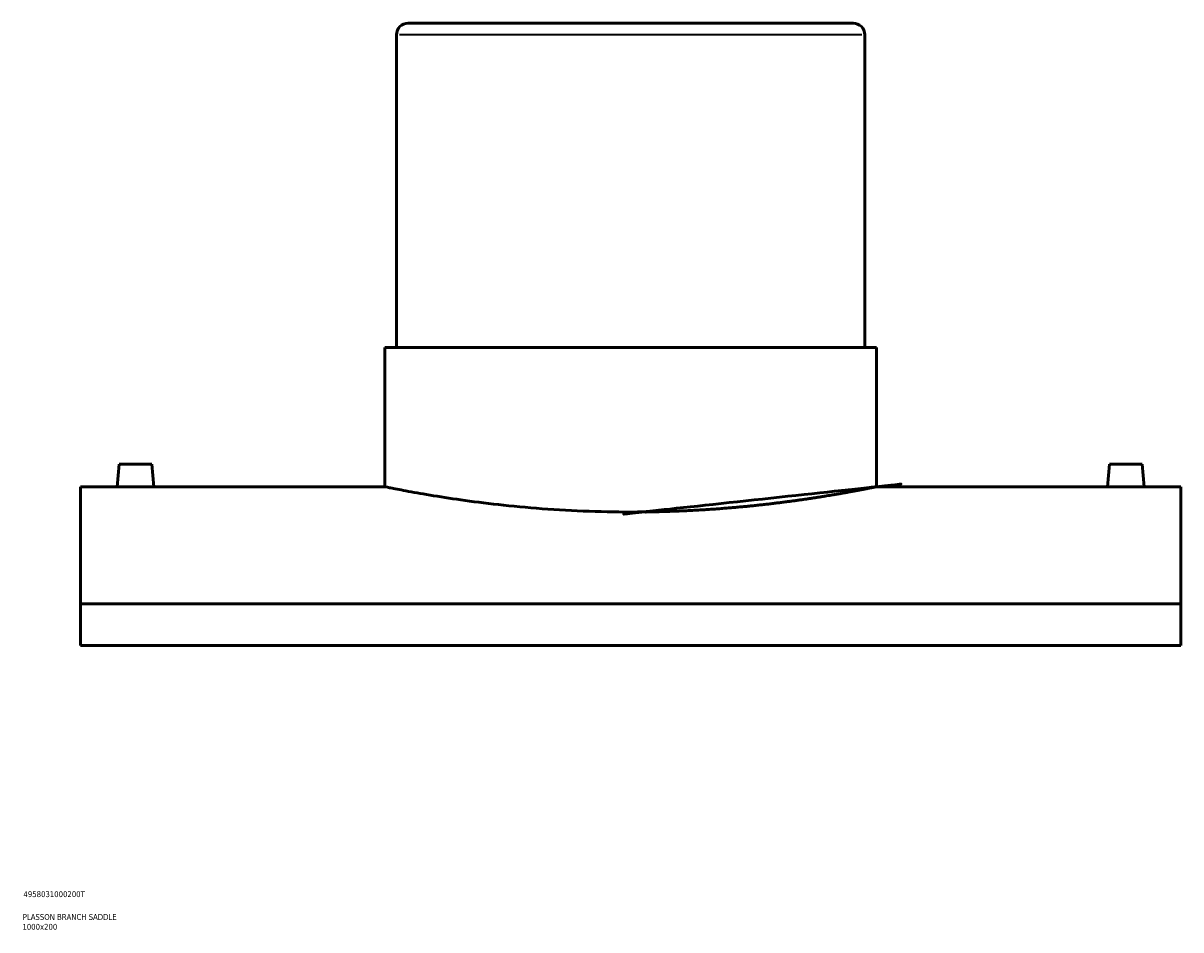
# Model space of a CAD drawing. Header units: millimetres. Extents: x -309 to 1516, y -747 to 1065.
# Tile 5 of 6: x 855 to 1349, y 79 to 466. Entities that reach past the tile are written whole.
import ezdxf

# ---------------------------------------------------------------- set-up
doc = ezdxf.new("R2010")
doc.units = ezdxf.units.MM
for name, color, linetype, lineweight in [('Title (ISO)', 7, 'Continuous', 50), ('Visible (ANSI)', 7, 'Continuous', 50), ('Visible Narrow (ANSI)', 7, 'Continuous', 35)]:
    doc.layers.add(name, color=color, linetype=linetype, lineweight=lineweight)
doc.styles.add('Note Text (ISO)', font='tahoma.ttf')

# ---------------------------------------------------------------- blocks, each defined once
blk = doc.blocks.new('Title Blocks ISO')
at = {"layer": 'Title (ISO)', "color": 232, "true_color": 0xca0064, "style": 'Note Text (ISO)'}
for tag, p in [('PART_NUMBER_001', (34.15585882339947, 73.12990756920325)), ('DESCRIPTION_001', (33.83688029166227, 63.39776635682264)), ('DESCRIPTION_002', (33.71095685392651, 59.17905135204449))]:
    blk.add_attdef(tag, p, '', height=2.5, dxfattribs=at)

msp = doc.modelspace()

# ---------------------------------------------------------------- linework, layer by layer
at = {"layer": 'Visible (ANSI)'}
for p, q in [((1019.463746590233, 466.3873109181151), (1209.463746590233, 466.3873109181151)), ((1014.463746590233, 461.3873109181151), (1014.463746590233, 327.7873109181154)), ((1214.463746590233, 461.3873109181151), (1214.463746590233, 327.7873109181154)), ((1009.463746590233, 327.7873109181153), (1219.463746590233, 327.7873109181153)), ((1009.463746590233, 327.7873109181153), (1009.463746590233, 268.3873109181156)), ((1219.463746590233, 327.7873109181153), (1219.463746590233, 268.3873109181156)), ((895.9637465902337, 277.9873109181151), (895.1238554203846, 268.3873109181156)), ((895.9637465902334, 277.9873109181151), (909.9637465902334, 277.9873109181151)), ((909.9637465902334, 277.9873109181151), (910.8036377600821, 268.3873109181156)), ((1318.963746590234, 277.9873109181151), (1318.123855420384, 268.3873109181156)), ((1332.963746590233, 277.9873109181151), (1318.963746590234, 277.9873109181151)), ((1332.963746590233, 277.9873109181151), (1333.803637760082, 268.3873109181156)), ((879.4637465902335, 268.3873109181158), (879.4637465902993, 218.4278134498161)), ((895.1238554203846, 268.3873109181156), (879.4637465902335, 268.3873109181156)), ((1009.463746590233, 268.3873109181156), (910.8036377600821, 268.3873109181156)), ((1318.123855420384, 268.3873109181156), (1219.463746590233, 268.3873109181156)), ((1349.463746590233, 268.3873109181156), (1333.803637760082, 268.3873109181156)), ((1349.463746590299, 218.427813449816), (1349.463746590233, 268.3873109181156)), ((1349.463746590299, 218.4278134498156), (879.4637465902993, 218.4278134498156)), ((879.4637465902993, 200.6481166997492), (879.4637465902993, 218.4278134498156)), ((1349.463746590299, 218.4278134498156), (1349.463746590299, 200.6481166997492)), ((879.4637465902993, 200.6481166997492), (1349.463746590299, 200.6481166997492))]:
    msp.add_line(p, q, dxfattribs=at)
for centre, start, end in [((1019.463746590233, 461.3873109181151), 90, 180), ((1209.463746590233, 461.3873109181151), 0, 90)]:
    msp.add_arc(centre, 5, start, end, dxfattribs=at)
for points, knots in [([(902.9637465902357, 268.3276701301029), (901.9789338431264, 268.3276701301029), (900.9285653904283, 268.3307839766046), (898.9965809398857, 268.3420369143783), (898.1149620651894, 268.3500143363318), (896.7231171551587, 268.3649914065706), (896.1200594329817, 268.3729625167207), (895.3204300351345, 268.3842026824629), (895.1238554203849, 268.3873109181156), (895.1238554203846, 268.3873109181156)], [0, 0, 0, 0, 0.2954438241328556, 0.2954438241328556, 0.5908876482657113, 0.5908876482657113, 0.8862866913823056, 0.8862866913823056, 1.1816857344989, 1.1816857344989, 1.181685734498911, 1.181685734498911]), ([(910.8036377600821, 268.3873109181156), (910.8036377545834, 268.3873109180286), (910.6070631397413, 268.3842026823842), (909.8074337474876, 268.3729625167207), (909.2043760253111, 268.3649914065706), (907.8125311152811, 268.3500143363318), (906.9309122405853, 268.3420369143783), (904.9989277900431, 268.3307839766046), (903.9485593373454, 268.3276701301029), (902.9637465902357, 268.3276701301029)], [3.545057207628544, 3.545057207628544, 3.545057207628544, 3.545057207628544, 3.840456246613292, 3.840456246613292, 4.135855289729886, 4.135855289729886, 4.431299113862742, 4.431299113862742, 4.726742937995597, 4.726742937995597, 4.726742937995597, 4.726742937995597]), ([(1114.463746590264, 257.5912301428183), (1107.851626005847, 257.5912301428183), (1101.019774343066, 257.7245479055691), (1087.441687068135, 258.2679039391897), (1080.69530947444, 258.6775241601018), (1067.76611973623, 259.7039186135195), (1061.572656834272, 260.3205085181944), (1050.123741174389, 261.6400007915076), (1044.868492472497, 262.3415493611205), (1035.566856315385, 263.694017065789), (1031.19960834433, 264.392691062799), (1023.496149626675, 265.701733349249), (1020.159417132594, 266.3108170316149), (1014.795805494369, 267.3220271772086), (1012.764662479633, 267.724091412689), (1010.098316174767, 268.2569036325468), (1009.463746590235, 268.3873109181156), (1009.463746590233, 268.3873109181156)], [0, 0, 0, 0, 1.983636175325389, 1.983636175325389, 3.967272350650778, 3.967272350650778, 5.950908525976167, 5.950908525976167, 7.934544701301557, 7.934544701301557, 9.918061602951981, 9.918061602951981, 11.9015785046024, 11.9015785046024, 13.88509540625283, 13.88509540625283, 15.86861230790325, 15.86861230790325, 15.86861230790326, 15.86861230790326]), ([(1219.463746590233, 268.3873109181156), (1219.463746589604, 268.387310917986), (1218.829177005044, 268.2569036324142), (1216.16283070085, 267.724091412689), (1214.131687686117, 267.3220271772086), (1208.7680760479, 266.3108170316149), (1205.431343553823, 265.701733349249), (1197.727884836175, 264.392691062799), (1193.360636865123, 263.694017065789), (1184.059000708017, 262.3415493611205), (1178.803752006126, 261.6400007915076), (1167.354836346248, 260.3205085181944), (1161.161373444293, 259.7039186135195), (1148.232183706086, 258.6775241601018), (1141.485806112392, 258.2679039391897), (1127.907718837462, 257.7245479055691), (1121.075867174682, 257.5912301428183), (1114.463746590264, 257.5912301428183)], [47.60583692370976, 47.60583692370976, 47.60583692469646, 47.60583692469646, 49.58935382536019, 49.58935382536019, 51.57287072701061, 51.57287072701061, 53.55638762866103, 53.55638762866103, 55.53990453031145, 55.53990453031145, 57.52354070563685, 57.52354070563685, 59.50717688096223, 59.50717688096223, 61.49081305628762, 61.49081305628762, 63.47444923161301, 63.47444923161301, 63.47444923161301, 63.47444923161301]), ([(1325.963746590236, 268.3276701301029), (1324.978933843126, 268.3276701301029), (1323.928565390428, 268.3307839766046), (1321.996580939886, 268.3420369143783), (1321.114962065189, 268.3500143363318), (1319.723117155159, 268.3649914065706), (1319.120059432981, 268.3729625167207), (1318.320430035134, 268.3842026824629), (1318.123855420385, 268.3873109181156), (1318.123855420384, 268.3873109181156)], [2.3633714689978, 2.3633714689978, 2.3633714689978, 2.3633714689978, 2.658815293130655, 2.658815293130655, 2.954259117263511, 2.954259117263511, 3.249658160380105, 3.249658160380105, 3.545057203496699, 3.545057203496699, 3.545057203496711, 3.545057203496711]), ([(1333.803637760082, 268.3873109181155), (1333.803637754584, 268.3873109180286), (1333.607063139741, 268.3842026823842), (1332.807433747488, 268.3729625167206), (1332.204376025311, 268.3649914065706), (1330.812531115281, 268.3500143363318), (1329.930912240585, 268.3420369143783), (1327.998927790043, 268.3307839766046), (1326.948559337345, 268.3276701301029), (1325.963746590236, 268.327670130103)], [5.908428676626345, 5.908428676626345, 5.908428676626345, 5.908428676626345, 6.203827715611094, 6.203827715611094, 6.499226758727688, 6.499226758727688, 6.794670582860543, 6.794670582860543, 7.090114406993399, 7.090114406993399, 7.090114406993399, 7.090114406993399])]:
    msp.add_open_spline(points, degree=3, knots=knots, dxfattribs=at)
at = {"layer": 'Visible Narrow (ANSI)'}
msp.add_line((1213.232580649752, 461.3873109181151), (1015.694912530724, 461.3873109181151), dxfattribs=at)

# ---------------------------------------------------------------- block references
msp.add_blockref('Title Blocks ISO', (821, 20)).add_auto_attribs({'PART_NUMBER_001': '4958031000200T', 'DESCRIPTION_001': 'PLASSON BRANCH SADDLE', 'DESCRIPTION_002': '1000x200'})

doc.saveas('drawing.dxf')
